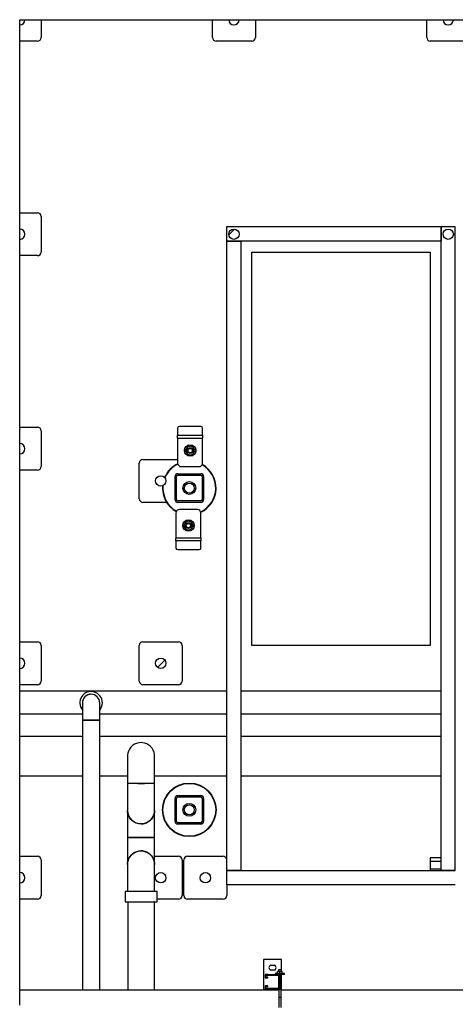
# Model space of a CAD drawing. Header units: millimetres. Extents: x 0 to 841, y 0 to 594.
# Tile 20 of 256: x 225 to 274, y 131 to 241. Entities that reach past the tile are written whole.
import ezdxf

# ---------------------------------------------------------------- set-up
doc = ezdxf.new("R2010")
doc.units = ezdxf.units.MM
doc.layers.add('TRAIT-FINS', color=9, linetype='Continuous')
doc.layers.add('TRAIT-FORT', color=4, linetype='Continuous', lineweight=25)

msp = doc.modelspace()

# ---------------------------------------------------------------- hatches: boundary and pattern name
at = {"layer": 'TRAIT-FINS'}
h = msp.add_hatch(dxfattribs=at)
h.set_pattern_fill('ANSI31', color=9, style=0)
edge = h.paths.add_edge_path(flags=0)
edge.add_line((225.176, 241.234), (225.176, 240.654))
edge.add_arc((225.176, 241.234), 0.58, 270, 360)
edge.add_line((225.756, 241.234), (225.176, 241.234))
h = msp.add_hatch(dxfattribs=at)
h.set_pattern_fill('ANSI31', color=9, style=0)
edge = h.paths.add_edge_path(flags=0)
edge.add_line((249.756, 241.234), (248.596, 241.234))
edge.add_arc((249.176, 241.234), 0.58, 180, 360)
h = msp.add_hatch(dxfattribs=at)
h.set_pattern_fill('ANSI31', color=9, style=0)
edge = h.paths.add_edge_path(flags=0)
edge.add_line((273.756, 241.234), (272.596, 241.234))
edge.add_arc((273.176, 241.234), 0.58, 180, 360)
h = msp.add_hatch(dxfattribs=at)
h.set_pattern_fill('ANSI31', color=9, style=0)
edge = h.paths.add_edge_path(flags=0)
edge.add_line((225.176, 217.814), (225.176, 216.654))
edge.add_arc((225.176, 217.234), 0.58, 270, 450)
h = msp.add_hatch(dxfattribs=at)
h.set_pattern_fill('ANSI31', color=9, style=0)
edge = h.paths.add_edge_path(flags=0)
edge.add_arc((249.176, 217.234), 0.58, 0, 360)
h = msp.add_hatch(dxfattribs=at)
h.set_pattern_fill('ANSI31', color=9, style=0)
edge = h.paths.add_edge_path(flags=0)
edge.add_arc((273.176, 217.234), 0.58, 0, 360)
h = msp.add_hatch(dxfattribs=at)
h.set_pattern_fill('ANSI31', color=9, style=0)
edge = h.paths.add_edge_path(flags=0)
edge.add_line((225.176, 193.814), (225.176, 192.654))
edge.add_arc((225.176, 193.234), 0.58, 270, 450)
h = msp.add_hatch(dxfattribs=at)
h.set_pattern_fill('ANSI31', color=9, style=0)
edge = h.paths.add_edge_path(flags=0)
edge.add_arc((240.976, 189.634), 0.58, 0, 360)
h = msp.add_hatch(dxfattribs=at)
h.set_pattern_fill('ANSI31', color=9, angle=3e-322, style=0)
edge = h.paths.add_edge_path(flags=0)
edge.add_arc((242.896, 187.554), 0.32, 180, 270)
edge.add_line((242.896, 187.234), (245.456, 187.234))
edge.add_arc((245.456, 187.554), 0.32, 270, 360)
edge.add_line((245.776, 187.554), (245.776, 190.114))
edge.add_arc((245.456, 190.114), 0.32, 0, 90)
edge.add_line((245.456, 190.434), (242.896, 190.434))
edge.add_arc((242.896, 190.114), 0.32, 90, 180)
edge.add_line((242.576, 190.114), (242.576, 187.554))
edge = h.paths.add_edge_path(flags=0)
edge.add_line((245.456, 187.394), (242.896, 187.394))
edge.add_arc((242.896, 187.554), 0.16, 180, 270, ccw=False)
edge.add_line((242.736, 187.554), (242.736, 190.114))
edge.add_arc((242.896, 190.114), 0.16, 90, 180, ccw=False)
edge.add_line((242.896, 190.274), (245.456, 190.274))
edge.add_arc((245.456, 190.114), 0.16, 0, 90, ccw=False)
edge.add_line((245.616, 190.114), (245.616, 187.554))
edge.add_arc((245.456, 187.554), 0.16, 270, 360, ccw=False)
h = msp.add_hatch(dxfattribs=at)
h.set_pattern_fill('ANSI31', color=9, style=0)
edge = h.paths.add_edge_path(flags=0)
edge.add_line((225.176, 169.814), (225.176, 168.654))
edge.add_arc((225.176, 169.234), 0.58, 270, 450)
h = msp.add_hatch(dxfattribs=at)
h.set_pattern_fill('ANSI31', color=9, style=0)
edge = h.paths.add_edge_path(flags=0)
edge.add_arc((240.976, 169.234), 0.58, 0, 360)
h = msp.add_hatch(dxfattribs=at)
h.set_pattern_fill('ANSI31', color=9, angle=3e-322, style=0)
edge = h.paths.add_edge_path(flags=0)
edge.add_arc((245.456, 151.554), 0.32, 270, 360)
edge.add_line((245.776, 151.554), (245.776, 154.114))
edge.add_arc((245.456, 154.114), 0.32, 0, 90)
edge.add_line((245.456, 154.434), (242.896, 154.434))
edge.add_arc((242.896, 154.114), 0.32, 90, 180)
edge.add_line((242.576, 154.114), (242.576, 151.554))
edge.add_arc((242.896, 151.554), 0.32, 180, 270)
edge.add_line((242.896, 151.234), (245.456, 151.234))
edge = h.paths.add_edge_path(flags=0)
edge.add_line((245.616, 154.114), (245.616, 151.554))
edge.add_arc((245.456, 151.554), 0.16, 270, 360, ccw=False)
edge.add_line((245.456, 151.394), (242.896, 151.394))
edge.add_arc((242.896, 151.554), 0.16, 180, 270, ccw=False)
edge.add_line((242.736, 151.554), (242.736, 154.114))
edge.add_arc((242.896, 154.114), 0.16, 90, 180, ccw=False)
edge.add_line((242.896, 154.274), (245.456, 154.274))
edge.add_arc((245.456, 154.114), 0.16, 0, 90, ccw=False)
h = msp.add_hatch(dxfattribs=at)
h.set_pattern_fill('ANSI31', color=9, style=0)
edge = h.paths.add_edge_path(flags=0)
edge.add_line((225.176, 145.814), (225.176, 144.654))
edge.add_arc((225.176, 145.234), 0.58, 270, 450)
h = msp.add_hatch(dxfattribs=at)
h.set_pattern_fill('ANSI31', color=9, style=0)
edge = h.paths.add_edge_path(flags=0)
edge.add_arc((240.976, 145.234), 0.58, 0, 360)
h = msp.add_hatch(dxfattribs=at)
h.set_pattern_fill('ANSI31', color=9, style=0)
edge = h.paths.add_edge_path(flags=0)
edge.add_arc((245.976, 145.234), 0.58, 0, 360)

# ---------------------------------------------------------------- linework, layer by layer
at = {"layer": 'TRAIT-FORT', "color": 4, "linetype": 'Continuous', "lineweight": 25}
for p, q in [((225.176, 241.234), (225.756, 241.234)), ((225.176, 240.654), (225.176, 241.234)), ((225.176, 238.834), (225.176, 240.654)), ((225.756, 241.234), (227.576, 241.234)), ((227.576, 241.234), (246.776, 241.234)), ((227.576, 241.234), (227.576, 239.234)), ((246.776, 239.234), (246.776, 241.234)), ((246.776, 241.234), (248.596, 241.234)), ((248.596, 241.234), (249.756, 241.234)), ((249.756, 241.234), (251.576, 241.234)), ((251.576, 241.234), (270.776, 241.234)), ((251.576, 241.234), (251.576, 239.234)), ((270.776, 239.234), (270.776, 241.234)), ((270.776, 241.234), (272.596, 241.234)), ((272.596, 241.234), (273.756, 241.234)), ((273.756, 241.234), (275.576, 241.234)), ((225.176, 219.634), (225.176, 238.834)), ((227.176, 238.834), (225.176, 238.834)), ((251.176, 238.834), (247.176, 238.834)), ((275.176, 238.834), (271.176, 238.834)), ((225.176, 217.814), (225.176, 219.634)), ((225.176, 219.634), (227.176, 219.634)), ((227.576, 219.234), (227.576, 215.234)), ((225.176, 216.654), (225.176, 217.814)), ((272.376, 218.054), (248.356, 218.054)), ((248.356, 218.054), (248.356, 216.454)), ((272.376, 146.054), (272.376, 218.054)), ((273.976, 218.054), (272.376, 218.054)), ((272.376, 218.054), (272.376, 216.454)), ((273.976, 146.054), (273.976, 218.054)), ((225.176, 214.834), (225.176, 216.654)), ((248.356, 216.454), (249.956, 216.454)), ((248.356, 216.454), (248.356, 146.054)), ((272.376, 216.454), (248.356, 216.454)), ((249.956, 216.454), (249.956, 146.054)), ((225.176, 195.634), (225.176, 214.834)), ((227.176, 214.834), (225.176, 214.834)), ((251.176, 171.234), (251.176, 215.234)), ((251.176, 215.234), (271.176, 215.234)), ((271.176, 215.234), (271.176, 171.234)), ((225.176, 193.814), (225.176, 195.634)), ((225.176, 195.634), (227.176, 195.634)), ((227.576, 195.234), (227.576, 191.234)), ((242.87, 195.545), (242.87, 194.753)), ((245.47, 195.718), (243.07, 195.718)), ((245.67, 194.753), (245.67, 195.545)), ((242.87, 194.433), (242.87, 194.753)), ((242.87, 194.753), (245.67, 194.753)), ((242.87, 194.433), (242.87, 191.633)), ((242.87, 194.433), (245.67, 194.433)), ((245.67, 194.753), (245.67, 194.433)), ((245.67, 191.633), (245.67, 194.433)), ((225.176, 192.654), (225.176, 193.814)), ((225.176, 190.834), (225.176, 192.654)), ((238.976, 192.034), (242.87, 192.034)), ((225.176, 171.634), (225.176, 190.834)), ((227.176, 190.834), (225.176, 190.834)), ((238.576, 187.634), (238.576, 191.634)), ((243.27, 191.233), (245.27, 191.233)), ((241.412, 190.002), (241.45, 190.086)), ((241.486, 190.07), (241.442, 189.969)), ((242.576, 187.554), (242.576, 190.114)), ((242.736, 187.554), (242.736, 190.114)), ((242.896, 190.434), (245.456, 190.434)), ((242.896, 190.274), (245.456, 190.274)), ((245.616, 190.114), (245.616, 187.554)), ((245.776, 190.114), (245.776, 187.554)), ((245.456, 187.394), (242.896, 187.394)), ((241.638, 187.234), (238.976, 187.234)), ((245.456, 187.234), (242.896, 187.234)), ((245.081, 186.435), (243.081, 186.435)), ((242.681, 186.035), (242.681, 183.235)), ((245.481, 183.235), (245.481, 186.035)), ((245.481, 183.235), (242.681, 183.235)), ((242.681, 182.915), (242.681, 183.235)), ((245.481, 182.915), (242.681, 182.915)), ((242.681, 182.915), (242.681, 182.123)), ((245.481, 183.235), (245.481, 182.915)), ((245.481, 182.123), (245.481, 182.915)), ((242.881, 181.95), (245.281, 181.95)), ((225.176, 169.814), (225.176, 171.634)), ((225.176, 171.634), (227.176, 171.634)), ((227.576, 171.234), (227.576, 167.234)), ((238.576, 167.234), (238.576, 171.234)), ((238.976, 171.634), (242.976, 171.634)), ((243.376, 171.234), (243.376, 167.234)), ((271.176, 171.234), (251.176, 171.234)), ((225.176, 168.654), (225.176, 169.814)), ((225.176, 166.834), (225.176, 168.654)), ((225.176, 166.094), (225.176, 166.834)), ((227.176, 166.834), (225.176, 166.834)), ((242.976, 166.834), (238.976, 166.834)), ((248.356, 166.094), (225.176, 166.094)), ((248.356, 166.094), (225.176, 166.094)), ((225.176, 163.574), (225.176, 166.094)), ((272.376, 166.094), (249.956, 166.094)), ((272.376, 166.094), (249.956, 166.094)), ((232.21, 164.805), (232.21, 162.873)), ((234.142, 162.873), (234.142, 164.805)), ((225.176, 163.574), (232.21, 163.574)), ((225.176, 163.574), (232.21, 163.574)), ((225.176, 161.034), (225.176, 163.574)), ((234.142, 163.574), (248.356, 163.574)), ((234.142, 163.574), (248.356, 163.574)), ((249.956, 163.574), (272.376, 163.574)), ((249.956, 163.574), (272.376, 163.574)), ((232.21, 162.873), (232.21, 132.674)), ((232.213, 162.873), (234.142, 162.873)), ((234.142, 132.674), (234.142, 162.873)), ((232.21, 161.034), (225.176, 161.034)), ((232.21, 161.034), (225.176, 161.034)), ((225.176, 156.634), (225.176, 161.034)), ((248.356, 161.034), (234.142, 161.034)), ((248.356, 161.034), (234.142, 161.034)), ((272.376, 161.034), (249.956, 161.034)), ((272.376, 161.034), (249.956, 161.034)), ((237.256, 158.834), (237.256, 155.805)), ((240.296, 155.805), (240.296, 158.834)), ((225.176, 156.634), (232.21, 156.634)), ((225.176, 156.634), (232.21, 156.634)), ((225.176, 147.634), (225.176, 156.634)), ((234.142, 156.634), (237.256, 156.634)), ((234.142, 156.634), (237.256, 156.634)), ((240.296, 156.634), (248.356, 156.634)), ((240.296, 156.634), (248.356, 156.634)), ((249.956, 156.634), (272.376, 156.634)), ((249.956, 156.634), (272.376, 156.634)), ((237.256, 155.805), (237.256, 152.776)), ((240.296, 152.776), (240.296, 155.805)), ((242.896, 154.434), (245.456, 154.434)), ((242.896, 154.274), (245.456, 154.274)), ((242.576, 151.554), (242.576, 154.114)), ((242.736, 151.554), (242.736, 154.114)), ((245.616, 154.114), (245.616, 151.554)), ((245.776, 154.114), (245.776, 151.554)), ((237.256, 152.776), (237.256, 149.747)), ((240.296, 149.747), (240.296, 152.776)), ((245.456, 151.394), (242.896, 151.394)), ((245.456, 151.234), (242.896, 151.234)), ((237.256, 149.747), (237.256, 146.718)), ((240.296, 146.718), (240.296, 149.747)), ((225.176, 145.814), (225.176, 147.634)), ((225.176, 147.634), (227.176, 147.634)), ((240.296, 147.634), (242.976, 147.634)), ((243.976, 147.634), (247.976, 147.634)), ((227.576, 147.234), (227.576, 143.234)), ((237.256, 146.718), (237.256, 143.699)), ((240.296, 143.699), (240.296, 146.718)), ((243.376, 147.234), (243.376, 143.234)), ((243.576, 143.234), (243.576, 147.234)), ((271.176, 147.466), (271.176, 147.086)), ((272.376, 147.466), (271.176, 147.466)), ((271.176, 147.086), (272.376, 147.086)), ((271.176, 147.086), (271.176, 146.194)), ((225.176, 144.654), (225.176, 145.814)), ((249.956, 146.054), (248.356, 146.054)), ((248.356, 146.054), (248.356, 144.454)), ((248.356, 146.054), (273.976, 146.054)), ((272.376, 146.194), (271.176, 146.194)), ((271.176, 146.194), (271.176, 146.054)), ((273.976, 146.054), (272.376, 146.054)), ((225.176, 142.834), (225.176, 144.654)), ((273.976, 144.454), (248.356, 144.454)), ((248.376, 144.454), (248.376, 143.234)), ((236.976, 143.699), (236.976, 142.55)), ((238.776, 143.699), (236.976, 143.699)), ((240.576, 143.699), (238.776, 143.699)), ((240.576, 142.55), (240.576, 143.699)), ((225.176, 132.674), (225.176, 142.834)), ((227.176, 142.834), (225.176, 142.834)), ((236.976, 142.55), (238.776, 142.55)), ((237.276, 142.55), (237.274, 132.674)), ((238.776, 142.55), (240.576, 142.55)), ((240.274, 132.674), (240.276, 142.549)), ((242.976, 142.834), (240.576, 142.834)), ((247.976, 142.834), (243.976, 142.834)), ((254.502, 136.084), (252.502, 136.084)), ((252.502, 136.084), (252.502, 132.674)), ((254.502, 134.75), (254.502, 136.084)), ((252.676, 134.41), (252.676, 134.03)), ((253.016, 134.41), (252.676, 134.41)), ((253.016, 134.41), (253.04, 134.386)), ((253.302, 135.464), (253.702, 135.464)), ((253.702, 134.904), (253.302, 134.904)), ((253.808, 134.53), (253.808, 134.41)), ((254.848, 134.53), (253.808, 134.53)), ((253.988, 134.41), (253.808, 134.41)), ((253.988, 134.41), (253.964, 134.386)), ((253.988, 134.41), (254.328, 134.41)), ((254.068, 134.53), (254.068, 134.75)), ((254.328, 134.75), (254.068, 134.75)), ((254.168, 134.948), (254.168, 134.75)), ((254.488, 134.948), (254.168, 134.948)), ((254.328, 134.53), (254.328, 134.75)), ((254.588, 134.75), (254.328, 134.75)), ((254.328, 134.41), (254.328, 132.758)), ((254.848, 134.41), (254.328, 134.41)), ((254.488, 134.75), (254.488, 134.948)), ((254.488, 132.748), (254.488, 134.41)), ((254.502, 132.674), (254.502, 134.41)), ((254.588, 134.53), (254.588, 134.75)), ((254.848, 134.41), (254.848, 134.53)), ((252.676, 134.03), (252.976, 134.03)), ((252.756, 134.33), (254.248, 134.33)), ((252.756, 134.11), (252.756, 134.33)), ((252.976, 134.11), (252.756, 134.11)), ((252.976, 134.03), (252.976, 134.11)), ((253.964, 134.386), (253.04, 134.386)), ((254.168, 134.33), (254.168, 132.838)), ((254.248, 134.33), (254.248, 132.838)), ((254.188, 132.674), (225.176, 132.674)), ((225.176, 130.994), (225.176, 132.674)), ((252.976, 133.138), (252.676, 133.138)), ((252.676, 133.138), (252.676, 132.758)), ((252.676, 132.758), (253.016, 132.758)), ((252.756, 133.058), (252.976, 133.058)), ((252.756, 132.838), (252.756, 133.058)), ((254.248, 132.838), (252.756, 132.838)), ((252.976, 133.058), (252.976, 133.138)), ((253.04, 132.782), (253.016, 132.758)), ((253.04, 132.782), (253.964, 132.782)), ((253.964, 132.782), (253.988, 132.758)), ((254.328, 132.758), (253.988, 132.758)), ((254.168, 132.758), (254.168, 132.748)), ((254.488, 132.748), (254.168, 132.748)), ((254.188, 132.748), (254.188, 131.834)), ((254.468, 131.834), (254.468, 132.748)), ((295.676, 132.674), (254.468, 132.674)), ((254.188, 131.834), (254.188, 130.708)), ((254.328, 131.834), (254.188, 131.834)), ((254.468, 131.834), (254.328, 131.834)), ((254.468, 130.708), (254.468, 131.834))]:
    msp.add_line(p, q, dxfattribs=at)
at = {"layer": 'TRAIT-FORT', "color": 4, "linetype": 'Continuous', "lineweight": 25, "flags": 128}
for points in [[(240.291, 158.834), (240.285, 159.01), (240.236, 159.257), (240.142, 159.5), (240.013, 159.717), (239.845, 159.915), (239.651, 160.077), (239.427, 160.207), (239.19, 160.296), (238.935, 160.346), (238.776, 160.354), (238.524, 160.333), (238.273, 160.268), (238.042, 160.165), (237.826, 160.021), (237.643, 159.847), (237.487, 159.64), (237.371, 159.415), (237.293, 159.168), (237.265, 159.003), (237.256, 158.834), (237.256, 158.834)], [(240.291, 146.718), (240.285, 146.894), (240.236, 147.141), (240.142, 147.384), (240.013, 147.601), (239.845, 147.798), (239.651, 147.96), (239.427, 148.091), (239.19, 148.18), (238.935, 148.229), (238.776, 148.238), (238.524, 148.217), (238.273, 148.152), (238.042, 148.049), (237.826, 147.905), (237.643, 147.731), (237.487, 147.523), (237.371, 147.299), (237.293, 147.051), (237.265, 146.887), (237.256, 146.718), (237.256, 146.718)], [(237.26, 146.718), (237.266, 146.894), (237.317, 147.145), (237.409, 147.384), (237.541, 147.603), (237.707, 147.798), (237.903, 147.962), (238.125, 148.091), (238.365, 148.181), (238.616, 148.229), (238.776, 148.238), (239.031, 148.216), (239.279, 148.152), (239.512, 148.047), (239.725, 147.905), (239.911, 147.728), (240.065, 147.523), (240.181, 147.296), (240.259, 147.051), (240.286, 146.886), (240.296, 146.718), (240.296, 146.718)]]:
    msp.add_lwpolyline(points, dxfattribs=at)
at = {"layer": 'TRAIT-FORT', "color": 4, "linetype": 'Continuous', "lineweight": 25}
for centre, radius in [((249.176, 217.234), 0.58), ((273.176, 217.234), 0.58), ((244.27, 193.033), 0.64), ((244.27, 193.033), 0.32), ((244.27, 193.033), 0.244), ((240.976, 189.634), 0.58), ((244.176, 188.834), 0.72), ((244.176, 188.834), 0.56), ((244.081, 184.635), 0.64), ((244.081, 184.635), 0.32), ((244.081, 184.635), 0.244), ((240.976, 169.234), 0.58), ((244.176, 152.834), 3), ((244.176, 152.834), 2.96), ((244.176, 152.834), 0.72), ((244.176, 152.834), 0.56), ((240.976, 145.234), 0.58), ((245.976, 145.234), 0.58)]:
    msp.add_circle(centre, radius, dxfattribs=at)
for centre, radius, start, end in [((225.176, 241.234), 0.58, 270, 0), ((249.176, 241.234), 0.58, 180, 0), ((273.176, 241.234), 0.58, 180, 0), ((227.176, 239.234), 0.4, 270, 0), ((247.176, 239.234), 0.4, 180, 270), ((251.176, 239.234), 0.4, 270, 0), ((271.176, 239.234), 0.4, 180, 270), ((227.176, 219.234), 0.4, 0, 90), ((225.176, 217.234), 0.58, 270, 90), ((227.176, 215.234), 0.4, 270, 0), ((227.176, 195.234), 0.4, 0, 90), ((243.058, 195.53), 0.188, 86.18874, 175.59805), ((245.483, 195.53), 0.188, 4.40195, 93.81126), ((225.176, 193.234), 0.58, 270, 90), ((244.27, 193.033), 0.48, 150, 210), ((244.27, 193.033), 0.48, 90, 150), ((244.27, 193.033), 0.48, 210, 270), ((244.27, 193.033), 0.48, 30, 90), ((244.27, 193.033), 0.48, 270, 330), ((244.27, 193.033), 0.48, 330, 30), ((238.976, 191.634), 0.4, 90, 180), ((227.176, 191.234), 0.4, 270, 360), ((244.176, 188.834), 3, 115.5599, 155.32581), ((244.176, 188.834), 2.96, 115.69353, 155.32581), ((243.27, 191.633), 0.4, 180, 270), ((245.27, 191.633), 0.4, 270, 0), ((244.176, 188.834), 2.96, 295.68858, 61.00652), ((244.176, 188.834), 3, 295.56039, 61.00352), ((242.896, 190.114), 0.32, 90, 180), ((242.896, 190.114), 0.16, 90, 180), ((245.456, 190.114), 0.32, 0, 90), ((245.456, 190.114), 0.16, 0, 90), ((244.176, 188.834), 3, 174.82405, 241.00679), ((244.176, 188.834), 2.96, 174.37606, 241.00737), ((238.976, 187.634), 0.4, 180, 270), ((242.896, 187.554), 0.32, 180, 270), ((242.896, 187.554), 0.16, 180, 270), ((245.456, 187.554), 0.32, 270, 0), ((245.456, 187.554), 0.16, 270, 0), ((243.081, 186.035), 0.4, 90, 180), ((245.081, 186.035), 0.4, 0, 90), ((244.081, 184.635), 0.48, 90, 150), ((244.081, 184.635), 0.48, 30, 90), ((244.081, 184.635), 0.48, 150, 210), ((244.081, 184.635), 0.48, 210, 270), ((244.081, 184.635), 0.48, 270, 330), ((244.081, 184.635), 0.48, 330, 30), ((242.869, 182.138), 0.188, 184.40195, 273.81126), ((245.294, 182.138), 0.188, 266.18874, 355.59805), ((227.176, 171.234), 0.4, 360, 90), ((238.976, 171.234), 0.4, 90, 180), ((242.976, 171.234), 0.4, 0, 90), ((225.176, 169.234), 0.58, 270, 90), ((227.176, 167.234), 0.4, 270, 0), ((238.976, 167.234), 0.4, 180, 270), ((242.976, 167.234), 0.4, 270, 0), ((233.176, 164.805), 1.26, 0, 219.94451), ((233.176, 164.805), 0.966, 0, 180), ((233.176, 164.805), 0.966, 0, 90), ((233.176, 164.805), 1.26, 320.05549, 0), ((232.927, 105.327), 57.55, 89.75273, 90.71448), ((233.41, 101.955), 60.922, 89.31214, 90.22066), ((238.773, 311.643), 155.845, 269.44207, 270.55795), ((242.896, 154.114), 0.32, 90, 180), ((242.896, 154.114), 0.16, 90, 180), ((245.456, 154.114), 0.32, 0, 90), ((245.456, 154.114), 0.16, 0, 90), ((238.776, 152.776), 1.52, 180, 270), ((242.896, 151.554), 0.32, 180, 270), ((242.896, 151.554), 0.16, 180, 270), ((245.456, 151.554), 0.16, 270, 0), ((245.456, 151.554), 0.32, 270, 0), ((227.176, 147.234), 0.4, 0, 90), ((242.976, 147.234), 0.4, 0, 90), ((243.976, 147.234), 0.4, 90, 180), ((247.976, 147.234), 0.4, 17.87778, 90), ((225.176, 145.234), 0.58, 270, 90), ((227.176, 143.234), 0.4, 270, 360), ((242.976, 143.234), 0.4, 270, 0), ((243.976, 143.234), 0.4, 180, 270), ((247.976, 143.234), 0.4, 270, 0), ((240.25, 141.601), 0.948, 88.45081, 90.49333), ((253.398, 135.184), 0.296, 108.92464, 251.07536), ((253.606, 135.184), 0.296, 288.92464, 71.07536)]:
    msp.add_arc(centre, radius, start, end, dxfattribs=at)
for points, knots in [([(243.854, 193.273), (243.831, 193.233), (243.785, 193.152), (243.739, 193.073), (243.716, 193.033)], [0, 0, 0, 0, 0.49784375, 1, 1, 1, 1]), ([(243.716, 193.033), (243.739, 192.993), (243.785, 192.914), (243.831, 192.833), (243.854, 192.793)], [0, 0, 0, 0, 0.4981655, 1, 1, 1, 1]), ([(243.993, 193.513), (243.97, 193.473), (243.924, 193.394), (243.878, 193.313), (243.854, 193.273)], [0, 0, 0, 0, 0.4981655, 1, 1, 1, 1]), ([(243.854, 192.793), (243.878, 192.753), (243.924, 192.672), (243.97, 192.593), (243.993, 192.553)], [0, 0, 0, 0, 0.49784375, 1, 1, 1, 1]), ([(244.27, 193.513), (244.224, 193.513), (244.131, 193.513), (244.039, 193.513), (243.993, 193.513)], [0, 0, 0, 0, 0.4978437, 1, 1, 1, 1]), ([(244.547, 193.513), (244.502, 193.513), (244.41, 193.513), (244.317, 193.513), (244.27, 193.513)], [0, 0, 0, 0, 0.49816549, 1, 1, 1, 1]), ([(244.686, 193.273), (244.663, 193.313), (244.616, 193.393), (244.57, 193.473), (244.547, 193.513)], [0, 0, 0, 0, 0.4978438, 1, 1, 1, 1]), ([(244.547, 192.553), (244.57, 192.592), (244.616, 192.672), (244.662, 192.752), (244.686, 192.793)], [0, 0, 0, 0, 0.49816549, 1, 1, 1, 1]), ([(244.824, 193.033), (244.801, 193.072), (244.756, 193.152), (244.709, 193.232), (244.686, 193.273)], [0, 0, 0, 0, 0.4981655, 1, 1, 1, 1]), ([(244.686, 192.793), (244.709, 192.833), (244.755, 192.913), (244.801, 192.993), (244.824, 193.033)], [0, 0, 0, 0, 0.4978438, 1, 1, 1, 1]), ([(243.993, 192.553), (244.039, 192.553), (244.13, 192.553), (244.223, 192.553), (244.27, 192.553)], [0, 0, 0, 0, 0.49816548, 1, 1, 1, 1]), ([(244.27, 192.553), (244.316, 192.553), (244.409, 192.553), (244.501, 192.553), (244.547, 192.553)], [0, 0, 0, 0, 0.4978438, 1, 1, 1, 1]), ([(243.804, 185.115), (243.781, 185.075), (243.735, 184.996), (243.689, 184.915), (243.666, 184.875)], [0, 0, 0, 0, 0.4981655, 1, 1, 1, 1]), ([(244.081, 185.115), (244.035, 185.115), (243.942, 185.115), (243.85, 185.115), (243.804, 185.115)], [0, 0, 0, 0, 0.4978438, 1, 1, 1, 1]), ([(244.358, 185.115), (244.313, 185.115), (244.221, 185.115), (244.128, 185.115), (244.081, 185.115)], [0, 0, 0, 0, 0.4981655, 1, 1, 1, 1]), ([(244.497, 184.875), (244.474, 184.915), (244.427, 184.996), (244.381, 185.075), (244.358, 185.115)], [0, 0, 0, 0, 0.49784375, 1, 1, 1, 1]), ([(243.666, 184.875), (243.642, 184.835), (243.596, 184.754), (243.55, 184.675), (243.527, 184.635)], [0, 0, 0, 0, 0.4978438, 1, 1, 1, 1]), ([(243.527, 184.635), (243.55, 184.595), (243.596, 184.516), (243.642, 184.435), (243.666, 184.395)], [0, 0, 0, 0, 0.4981655, 1, 1, 1, 1]), ([(243.666, 184.395), (243.689, 184.355), (243.735, 184.274), (243.781, 184.195), (243.804, 184.155)], [0, 0, 0, 0, 0.4978438, 1, 1, 1, 1]), ([(243.804, 184.155), (243.85, 184.155), (243.942, 184.155), (244.035, 184.155), (244.081, 184.155)], [0, 0, 0, 0, 0.4981655, 1, 1, 1, 1]), ([(244.081, 184.155), (244.128, 184.155), (244.221, 184.155), (244.312, 184.155), (244.358, 184.155)], [0, 0, 0, 0, 0.4978437, 1, 1, 1, 1]), ([(244.358, 184.155), (244.381, 184.195), (244.427, 184.274), (244.474, 184.355), (244.497, 184.395)], [0, 0, 0, 0, 0.4981655, 1, 1, 1, 1]), ([(244.636, 184.635), (244.613, 184.675), (244.567, 184.754), (244.52, 184.835), (244.497, 184.875)], [0, 0, 0, 0, 0.4981655, 1, 1, 1, 1]), ([(244.497, 184.395), (244.52, 184.435), (244.567, 184.516), (244.612, 184.595), (244.636, 184.635)], [0, 0, 0, 0, 0.49784375, 1, 1, 1, 1]), ([(233.176, 165.771), (233.122, 165.768), (233.014, 165.763), (232.856, 165.721), (232.706, 165.654), (232.571, 165.564), (232.451, 165.451), (232.354, 165.321), (232.278, 165.175), (232.23, 165.019), (232.208, 164.894), (232.212, 164.822), (232.213, 164.804)], [0, 0, 0, 0, 0.1058143, 0.2146972, 0.3205115, 0.4293945, 0.5352088, 0.6440917, 0.749906, 0.8587889, 0.9646033, 1, 1, 1, 1]), ([(237.277, 155.806), (237.277, 155.806), (237.285, 155.806), (237.338, 155.807), (237.439, 155.808), (237.583, 155.808), (237.76, 155.809), (237.966, 155.81), (238.195, 155.81), (238.412, 155.81), (238.607, 155.81), (238.72, 155.81), (238.776, 155.81)], [0, 0, 0, 0, 0.0004434, 0.120684, 0.2409245, 0.361165, 0.4814055, 0.601646, 0.7218865, 0.842127, 0.9210635, 1, 1, 1, 1]), ([(238.776, 155.81), (238.861, 155.81), (239.032, 155.81), (239.281, 155.81), (239.516, 155.81), (239.73, 155.809), (239.916, 155.809), (240.071, 155.808), (240.188, 155.807), (240.264, 155.806), (240.298, 155.805), (240.292, 155.805), (240.291, 155.805)], [0, 0, 0, 0, 0.10739038, 0.21478076, 0.32217115, 0.42956153, 0.53695191, 0.64434229, 0.75173267, 0.85912305, 0.96651344, 1, 1, 1, 1]), ([(240.296, 152.776), (240.292, 152.692), (240.283, 152.521), (240.217, 152.273), (240.112, 152.037), (239.97, 151.824), (239.792, 151.636), (239.587, 151.482), (239.358, 151.364), (239.141, 151.295), (238.944, 151.262), (238.748, 151.251), (238.521, 151.27), (238.272, 151.334), (238.036, 151.439), (237.824, 151.582), (237.636, 151.759), (237.482, 151.964), (237.363, 152.194), (237.288, 152.438), (237.254, 152.636), (237.259, 152.748), (237.261, 152.776)], [0, 0, 0, 0, 0.0529245, 0.1073838, 0.1603083, 0.2147676, 0.267692, 0.3221513, 0.3750758, 0.4295351, 0.4645655, 0.5000285, 0.5529529, 0.6074122, 0.6603367, 0.714796, 0.7677205, 0.8221798, 0.8751043, 0.9295636, 0.982488, 1, 1, 1, 1]), ([(240.296, 152.776), (240.292, 152.692), (240.283, 152.521), (240.217, 152.273), (240.112, 152.037), (239.97, 151.824), (239.792, 151.636), (239.587, 151.482), (239.358, 151.364), (239.141, 151.295), (238.944, 151.262), (238.748, 151.251), (238.521, 151.27), (238.272, 151.334), (238.036, 151.439), (237.824, 151.582), (237.636, 151.759), (237.482, 151.964), (237.363, 152.194), (237.288, 152.438), (237.254, 152.636), (237.259, 152.748), (237.261, 152.776)], [0, 0, 0, 0, 0.0529245, 0.1073838, 0.1603083, 0.2147676, 0.267692, 0.3221513, 0.3750758, 0.4295351, 0.4645655, 0.5000285, 0.5529529, 0.6074122, 0.6603367, 0.714796, 0.7677205, 0.8221798, 0.8751043, 0.9295636, 0.982488, 1, 1, 1, 1]), ([(238.776, 151.256), (238.86, 151.26), (239.031, 151.268), (239.279, 151.334), (239.515, 151.439), (239.728, 151.582), (239.916, 151.759), (240.069, 151.964), (240.188, 152.194), (240.263, 152.438), (240.298, 152.636), (240.292, 152.748), (240.291, 152.776)], [0, 0, 0, 0, 0.1058352, 0.2147396, 0.3205747, 0.4294791, 0.5353143, 0.6442187, 0.7500539, 0.8589583, 0.9647934, 1, 1, 1, 1]), ([(240.296, 149.747), (240.292, 149.747), (240.283, 149.748), (240.217, 149.749), (240.112, 149.749), (239.97, 149.75), (239.792, 149.751), (239.587, 149.751), (239.358, 149.752), (239.141, 149.752), (238.944, 149.752), (238.748, 149.752), (238.521, 149.752), (238.272, 149.752), (238.036, 149.752), (237.824, 149.751), (237.636, 149.75), (237.482, 149.75), (237.363, 149.749), (237.288, 149.748), (237.254, 149.747), (237.259, 149.747), (237.26, 149.747)], [0, 0, 0, 0, 0.0529993, 0.1075355, 0.1605347, 0.215071, 0.2680702, 0.3226065, 0.3756057, 0.4301419, 0.4652219, 0.5007349, 0.5537341, 0.6082704, 0.6612696, 0.7158059, 0.7688051, 0.8233413, 0.8763406, 0.9308768, 0.9838761, 1, 1, 1, 1]), ([(237.261, 149.747), (237.261, 149.747), (237.261, 149.746), (237.311, 149.745), (237.401, 149.744), (237.534, 149.744), (237.7, 149.743), (237.898, 149.742), (238.119, 149.742), (238.361, 149.741), (238.582, 149.741), (238.806, 149.741), (239.031, 149.741), (239.279, 149.742), (239.515, 149.742), (239.728, 149.742), (239.916, 149.743), (240.069, 149.744), (240.188, 149.745), (240.256, 149.745), (240.29, 149.746), (240.294, 149.747), (240.295, 149.747)], [0, 0, 0, 0, 0.0355924, 0.0886667, 0.1432801, 0.1963543, 0.2509678, 0.304042, 0.3586554, 0.4117297, 0.4663431, 0.4999699, 0.5530441, 0.6076576, 0.6607318, 0.7153452, 0.7684195, 0.8230329, 0.8761071, 0.9307205, 0.9658501, 1, 1, 1, 1]), ([(237.261, 149.747), (237.261, 149.747), (237.261, 149.746), (237.311, 149.745), (237.401, 149.744), (237.534, 149.744), (237.7, 149.743), (237.898, 149.742), (238.119, 149.742), (238.361, 149.741), (238.582, 149.741), (238.806, 149.741), (239.031, 149.741), (239.279, 149.742), (239.515, 149.742), (239.728, 149.742), (239.916, 149.743), (240.069, 149.744), (240.188, 149.745), (240.256, 149.745), (240.29, 149.746), (240.294, 149.747), (240.295, 149.747)], [0, 0, 0, 0, 0.0355924, 0.0886667, 0.1432801, 0.1963543, 0.2509678, 0.304042, 0.3586554, 0.4117297, 0.4663431, 0.4999699, 0.5530441, 0.6076576, 0.6607318, 0.7153452, 0.7684195, 0.8230329, 0.8761071, 0.9307205, 0.9658501, 1, 1, 1, 1])]:
    msp.add_open_spline(points, degree=3, knots=knots, dxfattribs=at)

doc.saveas('drawing.dxf')
